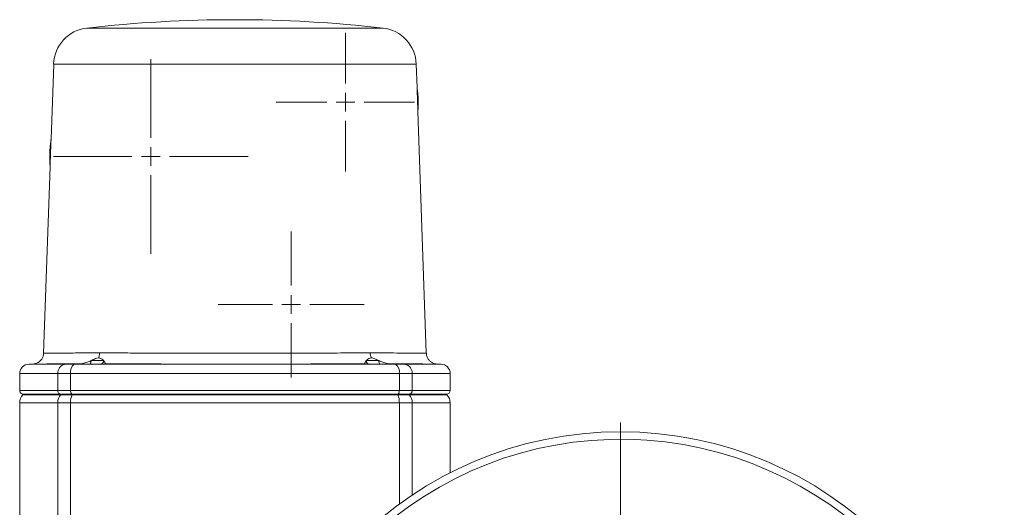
# Model space of a CAD drawing. Header units: millimetres. Extents: x -78 to 912, y -456 to 879.
# Tile 27 of 27: x 622 to 885, y 749 to 879. Entities that reach past the tile are written whole.
import ezdxf

# ---------------------------------------------------------------- set-up
doc = ezdxf.new("R2010")
doc.units = ezdxf.units.MM

# ---------------------------------------------------------------- blocks, each defined once
blk = doc.blocks.new('SW_CENTERMARKSYMBOL_7')
at = {"color": 0, "linetype": 'Continuous', "lineweight": 0}
for p, q in [((0, 5), (0, 102.5)), ((-5, 0), (-102.5, 0)), ((0, 0), (-2.5, 0)), ((0, 0), (0, 2.5)), ((0, 0), (2.5, 0)), ((0, 0), (0, -2.5)), ((5, 0), (102.5, 0)), ((0, -5), (0, -102.5))]:
    blk.add_line(p, q, dxfattribs=at)
blk = doc.blocks.new('SW_CENTERMARKSYMBOL_8')
at = {"color": 0, "linetype": 'Continuous', "lineweight": 0}
for p, q in [((0, 5), (0, 26)), ((-5, 0), (-26, 0)), ((0, 0), (-2.5, 0)), ((0, 0), (0, 2.5)), ((0, 0), (2.5, 0)), ((0, 0), (0, -2.5)), ((5, 0), (26, 0)), ((0, -5), (0, -26))]:
    blk.add_line(p, q, dxfattribs=at)
blk = doc.blocks.new('SW_CENTERMARKSYMBOL_9')
at = {"color": 0, "linetype": 'Continuous', "lineweight": 0}
for p, q in [((0, 5), (0, 18.5)), ((-5, 0), (-18.5, 0)), ((0, 0), (-2.5, 0)), ((0, 0), (0, 2.5)), ((0, 0), (2.5, 0)), ((0, 0), (0, -2.5)), ((5, 0), (18.5, 0)), ((0, -5), (0, -18.5))]:
    blk.add_line(p, q, dxfattribs=at)
blk = doc.blocks.new('SW_CENTERMARKSYMBOL_10')
at = {"color": 0, "linetype": 'Continuous', "lineweight": 0}
for p, q in [((0, 5), (0, 19.5)), ((-5, 0), (-19.5, 0)), ((0, 0), (-2.5, 0)), ((0, 0), (0, 2.5)), ((0, 0), (2.5, 0)), ((0, 0), (0, -2.5)), ((5, 0), (19.5, 0)), ((0, -5), (0, -19.5))]:
    blk.add_line(p, q, dxfattribs=at)

msp = doc.modelspace()

# ---------------------------------------------------------------- linework, layer by layer
at = {"color": 8, "linetype": 'Continuous', "lineweight": 15}
for p, q in [((718.77, 877.06), (639.65, 877.06)), ((727.64, 867.48), (630.79, 867.48)), ((624.17, 787.35), (630.53, 787.35)), ((727.89, 787.35), (734.26, 787.35)), ((631.87, 784.85), (621.71, 784.85)), ((736.71, 784.85), (726.56, 784.85)), ((621.71, 780.31), (631.87, 780.31)), ((622.59, 779.19), (632.66, 779.19)), ((725.77, 779.19), (735.83, 779.19)), ((726.56, 780.31), (736.71, 780.31)), ((621.71, 777.06), (631.87, 777.06)), ((723.12, 777.06), (723.12, 749.98)), ((726.56, 777.06), (726.56, 752.39)), ((726.56, 777.06), (736.71, 777.06))]:
    msp.add_line(p, q, dxfattribs=at)
at = {"color": 7, "linetype": 'Continuous', "lineweight": 15}
for p, q in [((630.79, 867.48), (630.09, 847.43)), ((727.86, 861.18), (727.64, 867.48)), ((727.84, 860.94), (727.88, 860.77)), ((730.33, 790.26), (728.08, 854.78)), ((629.83, 840.05), (628.09, 790.26)), ((625.19, 787.37), (624.17, 787.35)), ((630.19, 787.31), (633.7, 787.31)), ((633.7, 787.31), (636.21, 787.31)), ((636.21, 787.31), (644.28, 787.31)), ((637.72, 787.47), (638.55, 787.55)), ((640.77, 788.31), (644.13, 788.31)), ((644.55, 787.55), (644.55, 787.47)), ((644.55, 787.47), (644.55, 787.35)), ((644.55, 787.35), (713.87, 787.35)), ((713.87, 787.47), (713.87, 787.55)), ((713.87, 787.35), (713.87, 787.47)), ((714.14, 787.31), (722.22, 787.31)), ((714.3, 788.31), (717.65, 788.31)), ((719.87, 787.55), (720.71, 787.47)), ((720.71, 787.47), (727.89, 787.35)), ((722.22, 787.31), (724.73, 787.31)), ((724.73, 787.31), (728.24, 787.31)), ((734.26, 787.35), (733.24, 787.37)), ((621.71, 784.85), (621.71, 780.31)), ((635.31, 784.85), (631.87, 784.85)), ((631.87, 780.31), (631.87, 784.85)), ((723.12, 784.85), (635.31, 784.85)), ((635.31, 784.85), (635.31, 780.31)), ((723.12, 780.31), (723.12, 784.85)), ((726.56, 784.85), (723.12, 784.85)), ((726.56, 784.85), (726.56, 780.31)), ((736.71, 780.31), (736.71, 784.85)), ((622.71, 779.31), (622.59, 779.19)), ((622.71, 779.31), (632.76, 779.31)), ((631.87, 780.31), (635.31, 780.31)), ((632.66, 779.19), (632.76, 779.31)), ((632.66, 779.19), (635.7, 779.19)), ((632.76, 779.31), (635.75, 779.31)), ((635.31, 780.31), (723.12, 780.31)), ((635.75, 779.31), (635.7, 779.19)), ((635.7, 779.19), (722.73, 779.19)), ((635.75, 779.31), (722.68, 779.31)), ((722.68, 779.31), (722.73, 779.19)), ((722.68, 779.31), (725.66, 779.31)), ((722.73, 779.19), (725.77, 779.19)), ((723.12, 780.31), (726.56, 780.31)), ((725.66, 779.31), (725.77, 779.19)), ((725.66, 779.31), (735.71, 779.31)), ((735.83, 779.19), (735.71, 779.31)), ((621.71, 777.06), (621.71, 732.81)), ((631.87, 722.05), (631.87, 777.06)), ((631.87, 777.06), (635.31, 777.06)), ((635.31, 777.06), (635.31, 715.84)), ((635.31, 777.06), (723.12, 777.06)), ((723.12, 777.06), (726.56, 777.06)), ((736.71, 758.36), (736.71, 777.06))]:
    msp.add_line(p, q, dxfattribs=at)
at = {"color": 7, "linetype": 'Continuous', "lineweight": 15, "flags": 128}
for points in [[(630.53, 787.35), (636.59, 787.45), (637.72, 787.47)], [(638.55, 787.55), (638.54, 787.49), (638.52, 787.45), (638.51, 787.4), (638.49, 787.37), (638.47, 787.34), (638.45, 787.32), (638.44, 787.31), (638.42, 787.31)], [(640.77, 788.31), (640.77, 788.11), (640.74, 787.92), (640.71, 787.75), (640.66, 787.6), (640.61, 787.48), (640.54, 787.38), (640.47, 787.33), (640.4, 787.31)], [(717.65, 788.31), (717.66, 788.11), (717.68, 787.92), (717.72, 787.75), (717.76, 787.6), (717.82, 787.48), (717.88, 787.38), (717.95, 787.33), (718.02, 787.31)], [(719.87, 787.55), (719.89, 787.49), (719.9, 787.45), (719.92, 787.4), (719.94, 787.37), (719.95, 787.34), (719.97, 787.32), (719.99, 787.31), (720.01, 787.31)], [(635.31, 780.31), (635.32, 780.11), (635.35, 779.92), (635.39, 779.75), (635.44, 779.6), (635.51, 779.48), (635.58, 779.38), (635.67, 779.33), (635.75, 779.31)], [(723.12, 780.31), (723.11, 780.11), (723.08, 779.92), (723.04, 779.75), (722.99, 779.6), (722.92, 779.48), (722.84, 779.38), (722.76, 779.33), (722.68, 779.31)]]:
    msp.add_lwpolyline(points, dxfattribs=at)
at = {"color": 7, "linetype": 'Continuous', "lineweight": 15}
msp.add_circle((782.21, 669.31), 100, dxfattribs=at)
for centre, radius, start, end in [((679.21, 529.31), 350, 83.5102, 96.4898), ((640.78, 867.13), 10, 96.4898, 178), ((717.64, 867.13), 10, 2, 83.5102), ((728.03, 860.59), 0.151, 183.5648, 213.3435), ((727.14, 860.62), 0.772, 351.8338, 11.6473), ((728.21, 855.38), 0.151, 150.652, 180.4412), ((727.32, 855.29), 0.772, 352.3592, 12.1665), ((630.8, 846.94), 0.756, 169.4453, 186.9768), ((629.93, 846.91), 0.14, 330.058, 356.8012), ((630.58, 840.5), 0.756, 169.0211, 186.5549), ((629.71, 840.58), 0.14, 359.2088, 25.9718), ((624.21, 784.85), 2.5, 91, 180), ((634.31, 784.94), 2.44, 104.4963, 182.1362), ((638.09, 785.23), 2.8, 132.1728, 187.8245), ((637, 787.45), 0.717, 348.7285, 1.5493), ((643.16, 788.27), 0.967, 272.1777, 2.0247), ((644.01, 788.31), 1, 269.9986, 302.8078), ((714.41, 788.31), 1, 237.1913, 270.0014), ((715.26, 788.27), 0.967, 177.976, 267.8216), ((721.42, 787.45), 0.715, 178.4345, 191.2877), ((720.34, 785.23), 2.8, 352.1755, 47.8272), ((724.12, 784.94), 2.44, 357.8644, 75.5035), ((734.21, 784.85), 2.5, 0, 89), ((622.71, 780.31), 1, 180, 270), ((624.71, 777.06), 3, 135, 180), ((632.82, 780.26), 0.953, 177.1025, 266.7764), ((635.04, 777.09), 3.18, 138.7233, 180.4507), ((640.76, 777.17), 5.45, 158.2875, 181.0994), ((717.67, 777.17), 5.45, 358.9002, 21.7129), ((725.61, 780.26), 0.953, 273.225, 2.8961), ((723.38, 777.09), 3.18, 359.5497, 41.277), ((735.71, 780.31), 1, 270, 0), ((733.71, 777.06), 3, 0, 45), ((782.21, 669.31), 98, 0, 266.3389)]:
    msp.add_arc(centre, radius, start, end, dxfattribs=at)
at = {"color": 8, "linetype": 'Continuous', "lineweight": 15}
for centre, start, end in [((643.91, 788.27), 277.4373, 311.4354), ((714.51, 788.27), 228.5584, 262.5487)]:
    msp.add_arc(centre, 0.967, start, end, dxfattribs=at)
at = {"color": 7, "linetype": 'Continuous', "lineweight": 15}
for points, knots in [([(727.88, 860.58), (727.88, 860.61), (727.87, 860.76), (727.86, 860.95), (727.86, 861.12), (727.86, 861.16), (727.86, 861.17), (727.86, 861.18)], [0, 0, 0, 0, 0.1375016, 0.7774475, 0.9374605, 0.9780935, 1, 1, 1, 1]), ([(727.86, 861.18), (727.86, 861.17), (727.86, 860.95), (727.88, 860.73), (727.9, 860.51)], [0, 0, 0, 0, 0.023557, 1, 1, 1, 1]), ([(727.86, 861.18), (727.86, 861.18), (727.86, 861.04), (727.88, 860.91), (727.89, 860.77)], [0, 0, 0, 0, 0.01523, 1, 1, 1, 1]), ([(728.06, 855.38), (728.05, 855.59), (728.04, 855.81), (728.03, 856.24), (728.02, 856.46), (728, 857.11), (727.98, 857.55), (727.95, 858.42), (727.94, 858.85), (727.91, 859.5), (727.91, 859.72), (727.89, 860.15), (727.88, 860.37), (727.88, 860.58)], [0, 0, 0, 0, 0.125, 0.125, 0.25, 0.25, 0.5, 0.5, 0.75, 0.75, 0.875, 0.875, 1, 1, 1, 1]), ([(727.89, 860.77), (727.93, 860.55), (728.05, 859.78), (728.21, 858.21), (728.2, 856.71), (728.13, 855.68), (728.1, 855.35), (728.09, 855.19)], [0, 0, 0, 0, 0.127441, 0.443142, 0.810028, 0.907441, 1, 1, 1, 1]), ([(727.9, 860.51), (727.94, 860.09), (727.97, 859.67), (728.03, 858.83), (728.05, 858.41), (728.08, 857.56), (728.09, 857.14), (728.09, 856.29), (728.09, 855.87), (728.08, 855.45)], [0, 0, 0, 0, 0.25, 0.25, 0.5, 0.5, 0.75, 0.75, 1, 1, 1, 1]), ([(728.08, 854.78), (728.08, 854.78), (728.08, 854.82), (728.07, 855.02), (728.06, 855.22), (728.06, 855.38)], [0, 0, 0, 0, 0.0219045, 0.1942271, 1, 1, 1, 1]), ([(728.08, 855.45), (728.07, 855.23), (728.07, 855.01), (728.08, 854.79), (728.08, 854.78)], [0, 0, 0, 0, 0.976447, 1, 1, 1, 1]), ([(728.09, 855.19), (728.08, 855.05), (728.07, 854.92), (728.08, 854.78), (728.08, 854.78)], [0, 0, 0, 0, 0.98472, 1, 1, 1, 1]), ([(629.83, 840.41), (629.81, 840.68), (629.73, 841.8), (629.71, 843.8), (629.86, 845.6), (630, 846.63), (630.04, 846.93), (630.06, 847.07)], [0, 0, 0, 0, 0.1294111, 0.5323416, 0.8527894, 0.9273442, 1, 1, 1, 1]), ([(630.07, 846.91), (630.05, 846.26), (630, 844.9), (629.93, 842.77), (629.88, 841.31), (629.85, 840.58)], [0, 0, 0, 0, 0.305346, 0.651181, 1, 1, 1, 1]), ([(630.06, 847.07), (630.07, 847.19), (630.09, 847.31), (630.09, 847.43), (630.09, 847.43)], [0, 0, 0, 0, 0.982595, 1, 1, 1, 1]), ([(630.07, 846.91), (630.08, 847.05), (630.08, 847.19), (630.09, 847.34), (630.09, 847.37), (630.09, 847.39), (630.09, 847.42), (630.09, 847.43), (630.09, 847.43), (630.09, 847.43)], [0.0000000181, 0.0000000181, 0.0000000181, 0.0000000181, 0.0004439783, 0.0004439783, 0.0004439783, 0.0005294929, 0.0005294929, 0.0005294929, 0.0005429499, 0.0005429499, 0.0005429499, 0.0005429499]), ([(629.84, 840.64), (629.83, 840.9), (629.83, 841.16), (629.83, 841.67), (629.83, 841.93), (629.84, 842.71), (629.85, 843.23), (629.89, 844.26), (629.91, 844.78), (629.96, 845.55), (629.97, 845.81), (630.01, 846.33), (630.03, 846.59), (630.05, 846.84)], [0, 0, 0, 0, 0.125, 0.125, 0.25, 0.25, 0.5, 0.5, 0.75, 0.75, 0.875, 0.875, 1, 1, 1, 1]), ([(629.85, 840.58), (629.85, 840.53), (629.85, 840.49), (629.85, 840.44), (629.84, 840.35), (629.84, 840.25), (629.84, 840.15), (629.84, 840.13), (629.83, 840.1), (629.83, 840.08), (629.83, 840.07), (629.83, 840.07), (629.83, 840.06), (629.83, 840.06), (629.83, 840.05), (629.83, 840.05)], [0.0000000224, 0.0000000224, 0.0000000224, 0.0000000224, 0.0001366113, 0.0001366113, 0.0001366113, 0.0004357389, 0.0004357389, 0.0004357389, 0.0005105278, 0.0005105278, 0.0005105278, 0.000529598, 0.000529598, 0.000529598, 0.0005430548, 0.0005430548, 0.0005430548, 0.0005430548]), ([(629.83, 840.05), (629.83, 840.05), (629.84, 840.17), (629.83, 840.29), (629.83, 840.41)], [0, 0, 0, 0, 0.017401, 1, 1, 1, 1]), ([(628.06, 790.26), (628.07, 790.12), (628.07, 789.68), (627.82, 789.02), (627.4, 788.4), (626.92, 787.96), (626.44, 787.67), (626, 787.5), (625.71, 787.42), (625.57, 787.4), (625.54, 787.4)], [0, 0, 0, 0, 0.105877, 0.314888, 0.492618, 0.647673, 0.781793, 0.894304, 0.983224, 1, 1, 1, 1]), ([(640.77, 788.31), (641.17, 788.5), (641.86, 788.83), (642.52, 789.01), (642.78, 789.02), (642.8, 789.02)], [0, 0, 0, 0, 0.56493, 0.970624, 1, 1, 1, 1]), ([(642.8, 789.02), (642.89, 789.3), (643.02, 789.71), (643.06, 790.19), (643.07, 790.36), (643.07, 790.39)], [0, 0, 0, 0, 0.644054, 0.931394, 1, 1, 1, 1]), ([(642.8, 789.02), (642.92, 789.01), (643.36, 788.97), (643.81, 788.65), (644.05, 788.39), (644.13, 788.31)], [0, 0, 0, 0, 0.209619, 0.75707, 1, 1, 1, 1]), ([(643.07, 790.39), (644.65, 790.38), (647.84, 790.35), (652.66, 790.32), (657.1, 790.3), (661.05, 790.29), (665.16, 790.28), (669.73, 790.27), (674.74, 790.26), (679.75, 790.26), (684.39, 790.26), (688.64, 790.27), (692.86, 790.28), (696.98, 790.29), (700.94, 790.3), (704.75, 790.32), (708.41, 790.34), (712.01, 790.36), (714.21, 790.38), (715.36, 790.39)], [0, 0, 0, 0, 0.080625, 0.162581, 0.215496, 0.26841, 0.322861, 0.377313, 0.444033, 0.511501, 0.564416, 0.617331, 0.671784, 0.726236, 0.779151, 0.832066, 0.886518, 0.940971, 1, 1, 1, 1]), ([(714.3, 788.31), (714.48, 788.5), (714.81, 788.83), (715.35, 789.01), (715.61, 789.02), (715.63, 789.02)], [0, 0, 0, 0, 0.564927, 0.970621, 1, 1, 1, 1]), ([(715.36, 790.39), (715.36, 790.36), (715.36, 790.19), (715.41, 789.71), (715.54, 789.3), (715.63, 789.02)], [0, 0, 0, 0, 0.068606, 0.355946, 1, 1, 1, 1]), ([(715.63, 789.02), (715.76, 789.01), (716.23, 788.97), (716.91, 788.65), (717.48, 788.39), (717.65, 788.31)], [0, 0, 0, 0, 0.209618, 0.75707, 1, 1, 1, 1]), ([(732.89, 787.41), (732.84, 787.41), (732.65, 787.43), (732.24, 787.56), (731.65, 787.84), (731.06, 788.35), (730.59, 789.05), (730.34, 789.72), (730.36, 790.14), (730.36, 790.26)], [0, 0, 0, 0, 0.034576, 0.138354, 0.306983, 0.500877, 0.696406, 0.912526, 1, 1, 1, 1]), ([(637.72, 787.47), (637.69, 787.47), (636.69, 787.46), (634.84, 787.44), (632.4, 787.42), (630.27, 787.41), (628.48, 787.39), (627.08, 787.38), (626.04, 787.37), (625.4, 787.37), (625.1, 787.37), (625.18, 787.37), (625.19, 787.37)], [0, 0, 0, 0, 0.004193, 0.123378, 0.242562, 0.365211, 0.487861, 0.607044, 0.726228, 0.848876, 0.971524, 1, 1, 1, 1]), ([(630.19, 787.31), (630.18, 787.31), (630.17, 787.31), (630.18, 787.31), (630.21, 787.32), (630.26, 787.33), (630.37, 787.34), (630.47, 787.35), (630.53, 787.35)], [0, 0, 0, 0, 0.10602, 0.2127472, 0.3102046, 0.4354496, 0.6289993, 1, 1, 1, 1]), ([(638.55, 787.55), (638.95, 787.62), (639.33, 787.73), (639.89, 787.93), (640.07, 788), (640.43, 788.15), (640.6, 788.23), (640.77, 788.31)], [0, 0, 0, 0, 0.5, 0.5, 0.75, 0.75, 1, 1, 1, 1]), ([(644.13, 788.31), (644.27, 788.15), (644.37, 788), (644.52, 787.74), (644.55, 787.62), (644.55, 787.55)], [0, 0, 0, 0, 0.5, 0.5, 1, 1, 1, 1]), ([(644.55, 787.35), (644.55, 787.35), (644.55, 787.35), (644.5, 787.33), (644.46, 787.32), (644.41, 787.31), (644.36, 787.31), (644.31, 787.31), (644.29, 787.31), (644.28, 787.31)], [0, 0, 0, 0, 0.339788, 0.516137, 0.65459, 0.757039, 0.859941, 0.954921, 1, 1, 1, 1]), ([(713.87, 787.47), (713.83, 787.47), (712.24, 787.46), (708.92, 787.44), (703.65, 787.41), (698.07, 787.39), (692.25, 787.38), (686.27, 787.37), (680.32, 787.37), (674.49, 787.37), (668.71, 787.37), (662.93, 787.39), (657.24, 787.4), (652.29, 787.42), (648.06, 787.44), (645.72, 787.46), (644.55, 787.47)], [0, 0, 0, 0, 0.0021021, 0.0828238, 0.1638032, 0.2445249, 0.325246, 0.4062247, 0.4869457, 0.5627108, 0.6384759, 0.719196, 0.8001736, 0.8808939, 0.940447, 1, 1, 1, 1]), ([(713.87, 787.55), (713.87, 787.62), (713.91, 787.73), (714.02, 787.93), (714.06, 788), (714.17, 788.15), (714.23, 788.23), (714.3, 788.31)], [0, 0, 0, 0, 0.5, 0.5, 0.75, 0.75, 1, 1, 1, 1]), ([(714.14, 787.31), (714.13, 787.31), (714.09, 787.31), (714.03, 787.31), (713.98, 787.32), (713.93, 787.33), (713.88, 787.34), (713.88, 787.35), (713.87, 787.35)], [0, 0, 0, 0, 0.106024, 0.212751, 0.310209, 0.435439, 0.628999, 1, 1, 1, 1]), ([(717.65, 788.31), (718, 788.15), (718.35, 788), (719.09, 787.74), (719.47, 787.62), (719.87, 787.55)], [0, 0, 0, 0, 0.5, 0.5, 1, 1, 1, 1]), ([(733.23, 787.37), (733.21, 787.37), (733.16, 787.37), (732.43, 787.37), (731.3, 787.38), (729.88, 787.39), (728.08, 787.41), (725.94, 787.42), (723.5, 787.44), (721.64, 787.46), (720.71, 787.47)], [0, 0, 0, 0, 0.1230115, 0.2756355, 0.3953367, 0.5150378, 0.6382181, 0.7613984, 0.8802891, 1, 1, 1, 1]), ([(727.89, 787.35), (727.95, 787.35), (728.04, 787.35), (728.15, 787.33), (728.21, 787.32), (728.24, 787.31), (728.25, 787.31), (728.25, 787.31), (728.24, 787.31), (728.24, 787.31)], [0, 0, 0, 0, 0.33979, 0.516146, 0.654596, 0.757046, 0.859956, 0.954909, 1, 1, 1, 1])]:
    msp.add_open_spline(points, degree=3, knots=knots, dxfattribs=at)
for points in [[(630.05, 846.84), (630.07, 847.04), (630.08, 847.24), (630.09, 847.43)], [(629.84, 840.64), (629.84, 840.44), (629.84, 840.25), (629.83, 840.05)]]:
    msp.add_open_spline(points, degree=3, dxfattribs=at)
at = {"color": 8, "linetype": 'Continuous', "lineweight": 15}
for points, knots in [([(628.13, 790.26), (628.12, 790.26), (628.05, 790.26), (628.32, 790.26), (628.9, 790.27), (629.89, 790.28), (631.22, 790.29), (632.88, 790.3), (634.86, 790.32), (637.19, 790.34), (639.89, 790.36), (641.98, 790.38), (643.07, 790.39)], [0, 0, 0, 0, 0.023066, 0.128889, 0.234712, 0.34361, 0.452507, 0.55833, 0.664153, 0.773051, 0.881949, 1, 1, 1, 1]), ([(715.36, 790.39), (716.83, 790.38), (719.79, 790.35), (723, 790.32), (725.37, 790.3), (727.06, 790.29), (728.43, 790.28), (729.52, 790.27), (730.22, 790.26), (730.27, 790.26), (730.29, 790.26)], [0, 0, 0, 0, 0.161261, 0.325184, 0.431019, 0.536855, 0.645765, 0.754675, 0.888125, 1, 1, 1, 1])]:
    msp.add_open_spline(points, degree=3, knots=knots, dxfattribs=at)

# ---------------------------------------------------------------- block references
at = {"color": 7, "linetype": 'Continuous', "lineweight": 0}
for name, p in [('SW_CENTERMARKSYMBOL_9', (708.71, 857.31)), ('SW_CENTERMARKSYMBOL_8', (656.71, 842.81)), ('SW_CENTERMARKSYMBOL_10', (694.21, 803.31)), ('SW_CENTERMARKSYMBOL_7', (782.21, 669.31))]:
    msp.add_blockref(name, p, dxfattribs=at)

doc.saveas('drawing.dxf')
